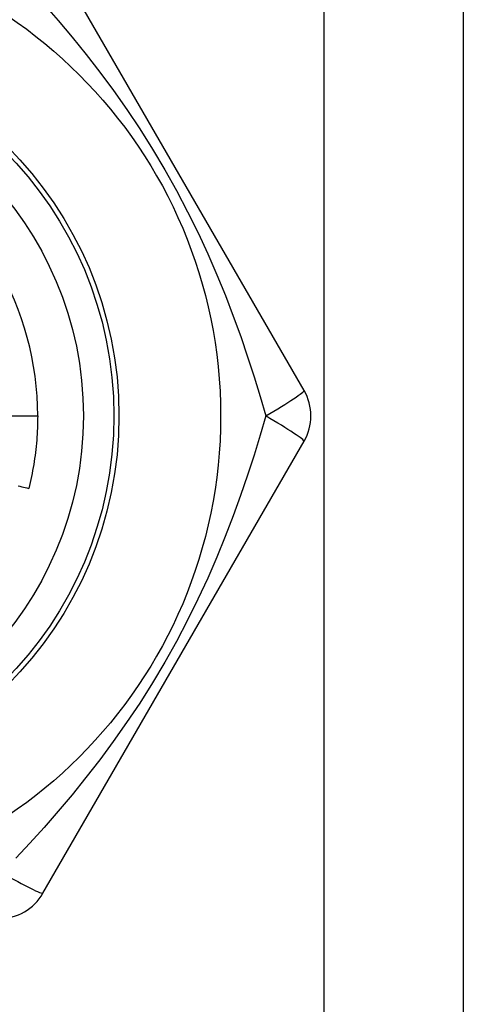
# Model space of a CAD drawing. Header units: inches. Extents: x 5 to 143, y 9 to 75.
# Tile 52 of 125: x 7.236 to 7.408, y 54.834 to 55.216. Entities that reach past the tile are written whole.
import ezdxf

# ---------------------------------------------------------------- set-up
doc = ezdxf.new("R2010")
doc.units = ezdxf.units.IN
doc.header["$MEASUREMENT"] = 0
doc.layers.add('Visible Edges(ANSI)', color=7, linetype='Continuous', lineweight=25)
doc.layers.add('Visible Tangent Edges(ANSI)', color=7, linetype='Continuous', lineweight=25)

msp = doc.modelspace()

# ---------------------------------------------------------------- linework, layer by layer
at = {"layer": 'Visible Edges(ANSI)'}
for p, q in [((7.407875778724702, 55.42897896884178), (7.407875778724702, 28.12017581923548)), ((7.346223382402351, 55.07182156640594), (7.245073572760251, 55.24701816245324)), ((7.225302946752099, 55.0619789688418), (7.243017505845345, 55.0619789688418)), ((7.245073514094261, 54.87693968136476), (7.346223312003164, 55.05213626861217))]:
    msp.add_line(p, q, dxfattribs=at)
at = {"layer": 'Visible Edges(ANSI)', "flags": 128}
for points in [[(7.243017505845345, 55.0619789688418), (7.243011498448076, 55.06079734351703), (7.242993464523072, 55.05961584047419), (7.242963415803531, 55.05843458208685), (7.242921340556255, 55.05725369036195), (7.242867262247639, 55.05607328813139), (7.242801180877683, 55.05489349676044), (7.24272308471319, 55.05371443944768), (7.242633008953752, 55.0525362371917), (7.242530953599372, 55.05135901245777), (7.242416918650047, 55.0501828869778), (7.242290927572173, 55.04900798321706), (7.242152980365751, 55.04783442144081), (7.242003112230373, 55.04666232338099), (7.241841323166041, 55.04549181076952), (7.241667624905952, 55.04432300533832), (7.241482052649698, 55.04315602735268), (7.241284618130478, 55.04199099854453), (7.241075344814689, 55.04082803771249), (7.240854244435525, 55.03966726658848), (7.240621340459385, 55.0385088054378), (7.240376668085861, 55.03735277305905), (7.240120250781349, 55.03619929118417), (7.239852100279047, 55.03504847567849), (7.239572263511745, 55.03390044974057)], [(7.235445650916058, 55.03487696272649), (7.236132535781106, 55.03471100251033), (7.236819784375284, 55.03454632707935), (7.237507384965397, 55.03438293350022), (7.238195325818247, 55.03422082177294), (7.238883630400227, 55.03405999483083), (7.239572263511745, 55.03390044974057)]]:
    msp.add_lwpolyline(points, dxfattribs=at)
at = {"layer": 'Visible Edges(ANSI)'}
for centre, radius in [((7.126875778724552, 55.0619789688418), 0.187007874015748), ((7.126875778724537, 55.0619789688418), 0.1338582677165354)]:
    msp.add_circle(centre, radius, dxfattribs=at)
for centre, radius, start, end in [((7.126875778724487, 55.0619789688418), 0.1161417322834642, 0, 30.30707566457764), ((7.329175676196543, 55.0619789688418), 0.0196850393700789, 329.9999999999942, 29.99999999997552), ((7.228025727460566, 54.8867821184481), 0.0196850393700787, 270.0000000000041, 329.9999999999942)]:
    msp.add_arc(centre, radius, start, end, dxfattribs=at)
at = {"layer": 'Visible Tangent Edges(ANSI)'}
msp.add_line((7.35402577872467, 28.12017581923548), (7.35402577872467, 55.42897896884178), dxfattribs=at)
at = {"layer": 'Visible Tangent Edges(ANSI)', "flags": 128}
for points in [[(7.245468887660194, 55.22150044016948), (7.250937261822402, 55.21524462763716), (7.256375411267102, 55.20878963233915), (7.261767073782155, 55.20212745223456), (7.267098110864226, 55.19524792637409), (7.272354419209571, 55.18814087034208), (7.277521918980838, 55.18079578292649), (7.28258303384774, 55.17320731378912), (7.28750636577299, 55.16540327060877), (7.292257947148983, 55.15741841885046), (7.296796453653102, 55.14931072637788), (7.301091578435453, 55.14114457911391), (7.305130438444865, 55.13296364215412), (7.308909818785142, 55.12480779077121), (7.312432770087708, 55.11670680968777), (7.315718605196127, 55.10866186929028), (7.318783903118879, 55.10067980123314), (7.321645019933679, 55.09276797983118), (7.324319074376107, 55.084931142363), (7.326823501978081, 55.07717317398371), (7.329170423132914, 55.0695155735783), (7.331371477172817, 55.06198124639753)], [(7.331371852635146, 55.06197699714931), (7.329174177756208, 55.05445262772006), (7.326829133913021, 55.04680068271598), (7.324321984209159, 55.03903505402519), (7.321638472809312, 55.0311714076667), (7.318767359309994, 55.0232343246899), (7.31569357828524, 55.01523392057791), (7.312401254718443, 55.00717734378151), (7.30887451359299, 54.99907172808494), (7.30509722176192, 54.99092399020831), (7.301055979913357, 54.98274670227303), (7.296759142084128, 54.97458094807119), (7.292219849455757, 54.96647353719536), (7.287467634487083, 54.95848921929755), (7.282543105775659, 54.95068646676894), (7.277477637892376, 54.94309824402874), (7.272304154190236, 54.93574727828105), (7.26704998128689, 54.92864581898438), (7.261725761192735, 54.92177773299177), (7.256345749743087, 54.91513207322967), (7.25092447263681, 54.90869836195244), (7.245474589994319, 54.90246413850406), (7.240008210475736, 54.89641624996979), (7.234549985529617, 54.89055497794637)]]:
    msp.add_lwpolyline(points, dxfattribs=at)
at = {"layer": 'Visible Tangent Edges(ANSI)'}
for radius in [0.1476377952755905, 0.1456692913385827]:
    msp.add_circle((7.12687577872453, 55.0619789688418), radius, dxfattribs=at)
for centre, major_axis, ratio, start_param, end_param in [((7.329175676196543, 55.0619789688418), (0.0170477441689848, 0.0098425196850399), 0.0560536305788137, 4.809173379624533, 6.283185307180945), ((7.329175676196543, 55.0619789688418), (0.0170477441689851, -0.0098425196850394), 0.0560536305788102, 0, 1.47401192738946), ((7.228025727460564, 54.8867821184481), (0.0170477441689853, -0.0098425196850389), 0.0560536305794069, 4.809173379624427, 6.283185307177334)]:
    msp.add_ellipse(centre, major_axis=major_axis, ratio=ratio, start_param=start_param, end_param=end_param, dxfattribs=at)

doc.saveas('drawing.dxf')
